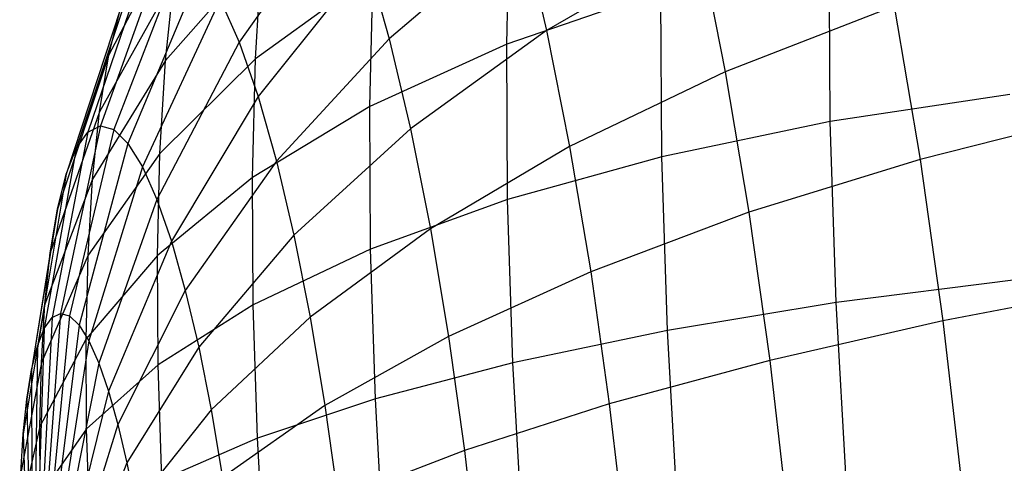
# Model space of a CAD drawing. Extents: x -18.9 to 18.9, y -18.9 to 18.9.
# Tile 39 of 52: x -6.3 to -4.3, y 8.1 to 9. Entities that reach past the tile are written whole.
import ezdxf

# ---------------------------------------------------------------- set-up
doc = ezdxf.new("R2010")
doc.units = 0
doc.header["$LTSCALE"] = 2.54
doc.layers.get('0').update_dxf_attribs({"color": 13, "linetype": 'CONTINUOUS'})

# ---------------------------------------------------------------- blocks, each defined once
blk = doc.blocks.new('SATELLITE-S-SENSOR-8011-80')
at = {"color": 0}
for p, q in [((13.574, 9.256, 19.4647), (13.3566, 8.9481, 19.5944)), ((13.574, 9.256, 19.4647), (13.3566, 8.9481, 19.5944)), ((13.9119, 8.944, 22.8478), (13.9193, 9.2448, 22.6606)), ((13.9119, 8.944, 22.8478), (13.9193, 9.2448, 22.6606)), ((13.2448, 9.2239, 21.3403), (13.0864, 8.9217, 21.1342)), ((13.2448, 9.2239, 21.3403), (13.0864, 8.9217, 21.1342)), ((13.9432, 9.1895, 18.9112), (13.668, 8.955, 19.079)), ((13.9432, 9.1895, 18.9112), (13.668, 8.955, 19.079)), ((13.9432, 9.1895, 18.9112), (13.9945, 8.9721, 18.7264)), ((13.9432, 9.1895, 18.9112), (13.9945, 8.9721, 18.7264)), ((14.3116, 9.1563, 18.5701), (13.9945, 8.9721, 18.7264)), ((14.3116, 9.1563, 18.5701), (13.9945, 8.9721, 18.7264)), ((14.3116, 9.1563, 18.5701), (14.3653, 8.8862, 18.3973)), ((14.3116, 9.1563, 18.5701), (14.3653, 8.8862, 18.3973)), ((13.2031, 9.1483, 20.3647), (13.0686, 8.7742, 20.3347)), ((13.2031, 9.1483, 20.3647), (13.0686, 8.7742, 20.3347)), ((13.2397, 9.1381, 20.1633), (13.0965, 8.7664, 20.1807)), ((13.2397, 9.1381, 20.1633), (13.0965, 8.7664, 20.1807)), ((13.4039, 9.1369, 21.9839), (13.2037, 8.9097, 21.7246)), ((13.4039, 9.1369, 21.9839), (13.2037, 8.9097, 21.7246)), ((13.3905, 8.9131, 22.1678), (13.4039, 9.1369, 21.9839)), ((13.3905, 8.9131, 22.1678), (13.4039, 9.1369, 21.9839)), ((14.5833, 8.7834, 23.3913), (14.5814, 9.1417, 23.2289)), ((14.5833, 8.7834, 23.3913), (14.5814, 9.1417, 23.2289)), ((13.169, 9.1312, 20.566), (13.0425, 8.7612, 20.4886)), ((13.169, 9.1312, 20.566), (13.0425, 8.7612, 20.4886)), ((13.6217, 9.1187, 19.2617), (13.3957, 8.8354, 19.4278)), ((13.6217, 9.1187, 19.2617), (13.3957, 8.8354, 19.4278)), ((13.6217, 9.1187, 19.2617), (13.668, 8.955, 19.079)), ((13.6217, 9.1187, 19.2617), (13.668, 8.955, 19.079)), ((13.2779, 9.1008, 19.9655), (13.1257, 8.7379, 20.0294)), ((13.2779, 9.1008, 19.9655), (13.1257, 8.7379, 20.0294)), ((13.1378, 9.0871, 20.7637), (13.0186, 8.7275, 20.6397)), ((13.1378, 9.0871, 20.7637), (13.0186, 8.7275, 20.6397)), ((13.2214, 9.0796, 21.5427), (13.0671, 8.8033, 21.3003)), ((13.2214, 9.0796, 21.5427), (13.0671, 8.8033, 21.3003)), ((13.2037, 8.9097, 21.7246), (13.2214, 9.0796, 21.5427)), ((13.2037, 8.9097, 21.7246), (13.2214, 9.0796, 21.5427)), ((13.6344, 9.0902, 22.4286), (13.3905, 8.9131, 22.1678)), ((13.6344, 9.0902, 22.4286), (13.3905, 8.9131, 22.1678)), ((13.6277, 8.8142, 22.6003), (13.6344, 9.0902, 22.4286)), ((13.6277, 8.8142, 22.6003), (13.6344, 9.0902, 22.4286)), ((14.2318, 9.0539, 23.0587), (13.9119, 8.944, 22.8478)), ((14.2318, 9.0539, 23.0587), (13.9119, 8.944, 22.8478)), ((14.2337, 8.7102, 23.2144), (14.2318, 9.0539, 23.0587)), ((14.2337, 8.7102, 23.2144), (14.2318, 9.0539, 23.0587)), ((13.3171, 9.0371, 19.7747), (13.1557, 8.6892, 19.8836)), ((13.3171, 9.0371, 19.7747), (13.1557, 8.6892, 19.8836)), ((13.3171, 9.0371, 19.7747), (13.3566, 8.9481, 19.5944)), ((13.3171, 9.0371, 19.7747), (13.3566, 8.9481, 19.5944)), ((13.1101, 9.0169, 20.9542), (12.9974, 8.6738, 20.7854)), ((13.1101, 9.0169, 20.9542), (12.9974, 8.6738, 20.7854)), ((13.0864, 8.9217, 21.1342), (13.1101, 9.0169, 20.9542)), ((13.0864, 8.9217, 21.1342), (13.1101, 9.0169, 20.9542)), ((14.7161, 9.0225, 18.2658), (14.3653, 8.8862, 18.3973)), ((14.7161, 9.0225, 18.2658), (14.3653, 8.8862, 18.3973)), ((14.7161, 9.0225, 18.2658), (14.7694, 8.7047, 18.1183)), ((14.7161, 9.0225, 18.2658), (14.7694, 8.7047, 18.1183)), ((13.9945, 8.9721, 18.7264), (13.7122, 8.7678, 18.9199)), ((13.9945, 8.9721, 18.7264), (13.7122, 8.7678, 18.9199)), ((13.9945, 8.9721, 18.7264), (14.0424, 8.7312, 18.5722)), ((13.9945, 8.9721, 18.7264), (14.0424, 8.7312, 18.5722)), ((13.668, 8.955, 19.079), (13.4338, 8.701, 19.2778)), ((13.668, 8.955, 19.079), (13.4338, 8.701, 19.2778)), ((13.668, 8.955, 19.079), (13.7122, 8.7678, 18.9199)), ((13.668, 8.955, 19.079), (13.7122, 8.7678, 18.9199)), ((13.3566, 8.9481, 19.5944), (13.1859, 8.6212, 19.7457)), ((13.3566, 8.9481, 19.5944), (13.1859, 8.6212, 19.7457)), ((13.3566, 8.9481, 19.5944), (13.3957, 8.8354, 19.4278)), ((13.3566, 8.9481, 19.5944), (13.3957, 8.8354, 19.4278)), ((13.9119, 8.944, 22.8478), (13.6277, 8.8142, 22.6003)), ((13.9119, 8.944, 22.8478), (13.6277, 8.8142, 22.6003)), ((13.9137, 8.6212, 22.9941), (13.9119, 8.944, 22.8478)), ((13.9137, 8.6212, 22.9941), (13.9119, 8.944, 22.8478)), ((13.0864, 8.9217, 21.1342), (12.9793, 8.601, 20.923)), ((13.0864, 8.9217, 21.1342), (12.9793, 8.601, 20.923)), ((13.2037, 8.9097, 21.7246), (13.0526, 8.6638, 21.4497)), ((13.2037, 8.9097, 21.7246), (13.0526, 8.6638, 21.4497)), ((13.0671, 8.8033, 21.3003), (13.0864, 8.9217, 21.1342)), ((13.0671, 8.8033, 21.3003), (13.0864, 8.9217, 21.1342)), ((13.3905, 8.9131, 22.1678), (13.1922, 8.717, 21.883)), ((13.3905, 8.9131, 22.1678), (13.1922, 8.717, 21.883)), ((13.1922, 8.717, 21.883), (13.2037, 8.9097, 21.7246)), ((13.1922, 8.717, 21.883), (13.2037, 8.9097, 21.7246)), ((13.3845, 8.667, 22.3209), (13.3905, 8.9131, 22.1678)), ((13.3845, 8.667, 22.3209), (13.3905, 8.9131, 22.1678)), ((14.3653, 8.8862, 18.3973), (14.0424, 8.7312, 18.5722)), ((14.3653, 8.8862, 18.3973), (14.0424, 8.7312, 18.5722)), ((14.3653, 8.8862, 18.3973), (14.4142, 8.5948, 18.262)), ((14.3653, 8.8862, 18.3973), (14.4142, 8.5948, 18.262)), ((13.3957, 8.8354, 19.4278), (13.2159, 8.535, 19.6183)), ((13.3957, 8.8354, 19.4278), (13.2159, 8.535, 19.6183)), ((13.3957, 8.8354, 19.4278), (13.4338, 8.701, 19.2778)), ((13.3957, 8.8354, 19.4278), (13.4338, 8.701, 19.2778)), ((14.9559, 8.8394, 23.5214), (14.5833, 8.7834, 23.3913)), ((14.9559, 8.8394, 23.5214), (14.5833, 8.7834, 23.3913)), ((13.6277, 8.8142, 22.6003), (13.3845, 8.667, 22.3209)), ((13.6277, 8.8142, 22.6003), (13.3845, 8.667, 22.3209)), ((13.6293, 8.5181, 22.7345), (13.6277, 8.8142, 22.6003)), ((13.6293, 8.5181, 22.7345), (13.6277, 8.8142, 22.6003)), ((13.0671, 8.8033, 21.3003), (12.9646, 8.5105, 21.05)), ((13.0671, 8.8033, 21.3003), (12.9646, 8.5105, 21.05)), ((13.0526, 8.6638, 21.4497), (13.0671, 8.8033, 21.3003)), ((13.0526, 8.6638, 21.4497), (13.0671, 8.8033, 21.3003)), ((15.1448, 8.7991, 18.0232), (14.7694, 8.7047, 18.1183)), ((15.1448, 8.7991, 18.0232), (14.7694, 8.7047, 18.1183)), ((13.0686, 8.7742, 20.3347), (12.986, 8.3849, 20.3135)), ((13.0686, 8.7742, 20.3347), (12.986, 8.3849, 20.3135)), ((13.0965, 8.7664, 20.1807), (13.0048, 8.3796, 20.2095)), ((13.0965, 8.7664, 20.1807), (13.0048, 8.3796, 20.2095)), ((13.0425, 8.7612, 20.4886), (13.0686, 8.7742, 20.3347)), ((13.0425, 8.7612, 20.4886), (13.0686, 8.7742, 20.3347)), ((13.0686, 8.7742, 20.3347), (13.0965, 8.7664, 20.1807)), ((13.0686, 8.7742, 20.3347), (13.0965, 8.7664, 20.1807)), ((13.0965, 8.7664, 20.1807), (13.1257, 8.7379, 20.0294)), ((13.0965, 8.7664, 20.1807), (13.1257, 8.7379, 20.0294)), ((13.7122, 8.7678, 18.9199), (13.4701, 8.5473, 19.1472)), ((13.7122, 8.7678, 18.9199), (13.4701, 8.5473, 19.1472)), ((13.7122, 8.7678, 18.9199), (13.7534, 8.5604, 18.7872)), ((13.7122, 8.7678, 18.9199), (13.7534, 8.5604, 18.7872)), ((14.5833, 8.7834, 23.3913), (14.2337, 8.7102, 23.2144)), ((14.5833, 8.7834, 23.3913), (14.2337, 8.7102, 23.2144)), ((14.5954, 8.4071, 23.5053), (14.5833, 8.7834, 23.3913)), ((14.5954, 8.4071, 23.5053), (14.5833, 8.7834, 23.3913)), ((13.0425, 8.7612, 20.4886), (12.9683, 8.376, 20.4174)), ((13.0425, 8.7612, 20.4886), (12.9683, 8.376, 20.4174)), ((13.0186, 8.7275, 20.6397), (13.0425, 8.7612, 20.4886)), ((13.0186, 8.7275, 20.6397), (13.0425, 8.7612, 20.4886)), ((13.0186, 8.7275, 20.6397), (12.9522, 8.3533, 20.5195)), ((13.0186, 8.7275, 20.6397), (12.9522, 8.3533, 20.5195)), ((12.9974, 8.6738, 20.7854), (13.0186, 8.7275, 20.6397)), ((12.9974, 8.6738, 20.7854), (13.0186, 8.7275, 20.6397)), ((13.1257, 8.7379, 20.0294), (13.0246, 8.3604, 20.1074)), ((13.1257, 8.7379, 20.0294), (13.0246, 8.3604, 20.1074)), ((13.1257, 8.7379, 20.0294), (13.1557, 8.6892, 19.8836)), ((13.1257, 8.7379, 20.0294), (13.1557, 8.6892, 19.8836)), ((14.0424, 8.7312, 18.5722), (13.7534, 8.5604, 18.7872)), ((14.0424, 8.7312, 18.5722), (13.7534, 8.5604, 18.7872)), ((14.0424, 8.7312, 18.5722), (14.086, 8.4713, 18.4515)), ((14.0424, 8.7312, 18.5722), (14.086, 8.4713, 18.4515)), ((13.1922, 8.717, 21.883), (13.0431, 8.5056, 21.5797)), ((13.1922, 8.717, 21.883), (13.0431, 8.5056, 21.5797)), ((13.187, 8.5051, 22.0148), (13.1922, 8.717, 21.883)), ((13.187, 8.5051, 22.0148), (13.1922, 8.717, 21.883)), ((14.2337, 8.7102, 23.2144), (13.9137, 8.6212, 22.9941)), ((14.2337, 8.7102, 23.2144), (13.9137, 8.6212, 22.9941)), ((14.2452, 8.3493, 23.3237), (14.2337, 8.7102, 23.2144)), ((14.2452, 8.3493, 23.3237), (14.2337, 8.7102, 23.2144)), ((14.7694, 8.7047, 18.1183), (14.4142, 8.5948, 18.262)), ((14.7694, 8.7047, 18.1183), (14.4142, 8.5948, 18.262)), ((14.7694, 8.7047, 18.1183), (14.8165, 8.3693, 18.0142)), ((14.7694, 8.7047, 18.1183), (14.8165, 8.3693, 18.0142)), ((13.1557, 8.6892, 19.8836), (13.0448, 8.3275, 20.0089)), ((13.1557, 8.6892, 19.8836), (13.0448, 8.3275, 20.0089)), ((13.1557, 8.6892, 19.8836), (13.1859, 8.6212, 19.7457)), ((13.1557, 8.6892, 19.8836), (13.1859, 8.6212, 19.7457)), ((13.4338, 8.701, 19.2778), (13.2449, 8.4323, 19.5037)), ((13.4338, 8.701, 19.2778), (13.2449, 8.4323, 19.5037)), ((13.4338, 8.701, 19.2778), (13.4701, 8.5473, 19.1472)), ((13.4338, 8.701, 19.2778), (13.4701, 8.5473, 19.1472)), ((12.9974, 8.6738, 20.7854), (12.9379, 8.317, 20.6178)), ((12.9974, 8.6738, 20.7854), (12.9379, 8.317, 20.6178)), ((13.0526, 8.6638, 21.4497), (12.9535, 8.4038, 21.1642)), ((13.0526, 8.6638, 21.4497), (12.9535, 8.4038, 21.1642)), ((12.9793, 8.601, 20.923), (12.9974, 8.6738, 20.7854)), ((12.9793, 8.601, 20.923), (12.9974, 8.6738, 20.7854)), ((13.0431, 8.5056, 21.5797), (13.0526, 8.6638, 21.4497)), ((13.0431, 8.5056, 21.5797), (13.0526, 8.6638, 21.4497)), ((13.3845, 8.667, 22.3209), (13.187, 8.5051, 22.0148)), ((13.3845, 8.667, 22.3209), (13.187, 8.5051, 22.0148)), ((13.3859, 8.4029, 22.4405), (13.3845, 8.667, 22.3209)), ((13.3859, 8.4029, 22.4405), (13.3845, 8.667, 22.3209)), ((13.1859, 8.6212, 19.7457), (13.0652, 8.2815, 19.9158)), ((13.1859, 8.6212, 19.7457), (13.0652, 8.2815, 19.9158)), ((13.1859, 8.6212, 19.7457), (13.2159, 8.535, 19.6183)), ((13.1859, 8.6212, 19.7457), (13.2159, 8.535, 19.6183)), ((13.9137, 8.6212, 22.9941), (13.6293, 8.5181, 22.7345)), ((13.9137, 8.6212, 22.9941), (13.6293, 8.5181, 22.7345)), ((13.9245, 8.2822, 23.0968), (13.9137, 8.6212, 22.9941)), ((13.9245, 8.2822, 23.0968), (13.9137, 8.6212, 22.9941)), ((12.9793, 8.601, 20.923), (12.9257, 8.2679, 20.7107)), ((12.9793, 8.601, 20.923), (12.9257, 8.2679, 20.7107)), ((12.9646, 8.5105, 21.05), (12.9793, 8.601, 20.923)), ((12.9646, 8.5105, 21.05), (12.9793, 8.601, 20.923)), ((14.4142, 8.5948, 18.262), (14.086, 8.4713, 18.4515)), ((14.4142, 8.5948, 18.262), (14.086, 8.4713, 18.4515)), ((14.4142, 8.5948, 18.262), (14.4575, 8.2871, 18.1665)), ((14.4142, 8.5948, 18.262), (14.4575, 8.2871, 18.1665)), ((13.4701, 8.5473, 19.1472), (13.2727, 8.3148, 19.4038)), ((13.4701, 8.5473, 19.1472), (13.2727, 8.3148, 19.4038)), ((13.4701, 8.5473, 19.1472), (13.5039, 8.3771, 19.0383)), ((13.4701, 8.5473, 19.1472), (13.5039, 8.3771, 19.0383)), ((13.7534, 8.5604, 18.7872), (13.5039, 8.3771, 19.0383)), ((13.7534, 8.5604, 18.7872), (13.5039, 8.3771, 19.0383)), ((13.7534, 8.5604, 18.7872), (13.791, 8.3366, 18.6833)), ((13.7534, 8.5604, 18.7872), (13.791, 8.3366, 18.6833)), ((13.2159, 8.535, 19.6183), (13.0854, 8.2233, 19.8298)), ((13.2159, 8.535, 19.6183), (13.0854, 8.2233, 19.8298)), ((13.2159, 8.535, 19.6183), (13.2449, 8.4323, 19.5037)), ((13.2159, 8.535, 19.6183), (13.2449, 8.4323, 19.5037)), ((12.9646, 8.5105, 21.05), (12.9158, 8.2068, 20.7965)), ((12.9646, 8.5105, 21.05), (12.9158, 8.2068, 20.7965)), ((13.0431, 8.5056, 21.5797), (12.9463, 8.2829, 21.2636)), ((13.0431, 8.5056, 21.5797), (12.9463, 8.2829, 21.2636)), ((12.9535, 8.4038, 21.1642), (12.9646, 8.5105, 21.05)), ((12.9535, 8.4038, 21.1642), (12.9646, 8.5105, 21.05)), ((13.0389, 8.3317, 21.6879), (13.0431, 8.5056, 21.5797)), ((13.0389, 8.3317, 21.6879), (13.0431, 8.5056, 21.5797)), ((13.187, 8.5051, 22.0148), (13.0389, 8.3317, 21.6879)), ((13.187, 8.5051, 22.0148), (13.0389, 8.3317, 21.6879)), ((13.1882, 8.2778, 22.1178), (13.187, 8.5051, 22.0148)), ((13.1882, 8.2778, 22.1178), (13.187, 8.5051, 22.0148)), ((13.6293, 8.5181, 22.7345), (13.3859, 8.4029, 22.4405)), ((13.6293, 8.5181, 22.7345), (13.3859, 8.4029, 22.4405)), ((13.6392, 8.2072, 22.8287), (13.6293, 8.5181, 22.7345)), ((13.6392, 8.2072, 22.8287), (13.6293, 8.5181, 22.7345)), ((14.086, 8.4713, 18.4515), (13.791, 8.3366, 18.6833)), ((14.086, 8.4713, 18.4515), (13.791, 8.3366, 18.6833)), ((14.086, 8.4713, 18.4515), (14.1246, 8.1968, 18.3664)), ((14.086, 8.4713, 18.4515), (14.1246, 8.1968, 18.3664)), ((14.9682, 8.4545, 23.638), (14.5954, 8.4071, 23.5053)), ((14.9682, 8.4545, 23.638), (14.5954, 8.4071, 23.5053)), ((15.195, 8.442, 17.9123), (14.8165, 8.3693, 18.0142)), ((15.195, 8.442, 17.9123), (14.8165, 8.3693, 18.0142)), ((13.2449, 8.4323, 19.5037), (13.1051, 8.154, 19.7524)), ((13.2449, 8.4323, 19.5037), (13.1051, 8.154, 19.7524)), ((13.2449, 8.4323, 19.5037), (13.2727, 8.3148, 19.4038)), ((13.2449, 8.4323, 19.5037), (13.2727, 8.3148, 19.4038)), ((12.9535, 8.4038, 21.1642), (12.9083, 8.1348, 20.8736)), ((12.9535, 8.4038, 21.1642), (12.9083, 8.1348, 20.8736)), ((12.9463, 8.2829, 21.2636), (12.9535, 8.4038, 21.1642)), ((12.9463, 8.2829, 21.2636), (12.9535, 8.4038, 21.1642)), ((13.3859, 8.4029, 22.4405), (13.1882, 8.2778, 22.1178)), ((13.3859, 8.4029, 22.4405), (13.1882, 8.2778, 22.1178)), ((13.3948, 8.1256, 22.5246), (13.3859, 8.4029, 22.4405)), ((13.3948, 8.1256, 22.5246), (13.3859, 8.4029, 22.4405)), ((14.5954, 8.4071, 23.5053), (14.2452, 8.3493, 23.3237)), ((14.5954, 8.4071, 23.5053), (14.2452, 8.3493, 23.3237)), ((14.6173, 8.0195, 23.569), (14.5954, 8.4071, 23.5053)), ((14.6173, 8.0195, 23.569), (14.5954, 8.4071, 23.5053)), ((12.986, 8.3849, 20.3135), (12.9569, 7.9875, 20.3016)), ((12.986, 8.3849, 20.3135), (12.9569, 7.9875, 20.3016)), ((13.0048, 8.3796, 20.2095), (12.9663, 7.9848, 20.2493)), ((13.0048, 8.3796, 20.2095), (12.9663, 7.9848, 20.2493)), ((12.9683, 8.376, 20.4174), (12.986, 8.3849, 20.3135)), ((12.9683, 8.376, 20.4174), (12.986, 8.3849, 20.3135)), ((12.986, 8.3849, 20.3135), (13.0048, 8.3796, 20.2095)), ((12.986, 8.3849, 20.3135), (13.0048, 8.3796, 20.2095)), ((13.0048, 8.3796, 20.2095), (13.0246, 8.3604, 20.1074)), ((13.0048, 8.3796, 20.2095), (13.0246, 8.3604, 20.1074)), ((13.5039, 8.3771, 19.0383), (13.2986, 8.1846, 19.3205)), ((13.5039, 8.3771, 19.0383), (13.2986, 8.1846, 19.3205)), ((13.5039, 8.3771, 19.0383), (13.5347, 8.1933, 18.9529)), ((13.5039, 8.3771, 19.0383), (13.5347, 8.1933, 18.9529)), ((12.9683, 8.376, 20.4174), (12.948, 7.9831, 20.3539)), ((12.9683, 8.376, 20.4174), (12.948, 7.9831, 20.3539)), ((12.9522, 8.3533, 20.5195), (12.9683, 8.376, 20.4174)), ((12.9522, 8.3533, 20.5195), (12.9683, 8.376, 20.4174)), ((13.0246, 8.3604, 20.1074), (12.9763, 7.9752, 20.1979)), ((13.0246, 8.3604, 20.1074), (12.9763, 7.9752, 20.1979)), ((13.0246, 8.3604, 20.1074), (13.0448, 8.3275, 20.0089)), ((13.0246, 8.3604, 20.1074), (13.0448, 8.3275, 20.0089)), ((14.8165, 8.3693, 18.0142), (14.4575, 8.2871, 18.1665)), ((14.8165, 8.3693, 18.0142), (14.4575, 8.2871, 18.1665)), ((14.8165, 8.3693, 18.0142), (14.8566, 8.0221, 17.9555)), ((14.8165, 8.3693, 18.0142), (14.8566, 8.0221, 17.9555)), ((12.9379, 8.317, 20.6178), (12.9522, 8.3533, 20.5195)), ((12.9379, 8.317, 20.6178), (12.9522, 8.3533, 20.5195)), ((12.9522, 8.3533, 20.5195), (12.9399, 7.9716, 20.4052)), ((12.9522, 8.3533, 20.5195), (12.9399, 7.9716, 20.4052)), ((13.791, 8.3366, 18.6833), (13.5347, 8.1933, 18.9529)), ((13.791, 8.3366, 18.6833), (13.5347, 8.1933, 18.9529)), ((13.791, 8.3366, 18.6833), (13.8242, 8.1003, 18.61)), ((13.791, 8.3366, 18.6833), (13.8242, 8.1003, 18.61)), ((14.2452, 8.3493, 23.3237), (13.9245, 8.2822, 23.0968)), ((14.2452, 8.3493, 23.3237), (13.9245, 8.2822, 23.0968)), ((14.2663, 7.9776, 23.3848), (14.2452, 8.3493, 23.3237)), ((14.2663, 7.9776, 23.3848), (14.2452, 8.3493, 23.3237)), ((12.9257, 8.2679, 20.7107), (12.9379, 8.317, 20.6178)), ((12.9257, 8.2679, 20.7107), (12.9379, 8.317, 20.6178)), ((12.9379, 8.317, 20.6178), (12.9327, 7.9534, 20.4547)), ((12.9379, 8.317, 20.6178), (12.9327, 7.9534, 20.4547)), ((13.0389, 8.3317, 21.6879), (12.943, 8.1499, 21.3463)), ((13.0389, 8.3317, 21.6879), (12.943, 8.1499, 21.3463)), ((13.0448, 8.3275, 20.0089), (12.9865, 7.9586, 20.1483)), ((13.0448, 8.3275, 20.0089), (12.9865, 7.9586, 20.1483)), ((13.0399, 8.145, 21.7725), (13.0389, 8.3317, 21.6879)), ((13.0399, 8.145, 21.7725), (13.0389, 8.3317, 21.6879)), ((13.0448, 8.3275, 20.0089), (13.0652, 8.2815, 19.9158)), ((13.0448, 8.3275, 20.0089), (13.0652, 8.2815, 19.9158)), ((13.2727, 8.3148, 19.4038), (13.1238, 8.0746, 19.685)), ((13.2727, 8.3148, 19.4038), (13.1238, 8.0746, 19.685)), ((13.2727, 8.3148, 19.4038), (13.2986, 8.1846, 19.3205)), ((13.2727, 8.3148, 19.4038), (13.2986, 8.1846, 19.3205)), ((12.9463, 8.2829, 21.2636), (12.9034, 8.0531, 20.9407)), ((12.9463, 8.2829, 21.2636), (12.9034, 8.0531, 20.9407)), ((12.943, 8.1499, 21.3463), (12.9463, 8.2829, 21.2636)), ((12.943, 8.1499, 21.3463), (12.9463, 8.2829, 21.2636)), ((13.0652, 8.2815, 19.9158), (12.9967, 7.9355, 20.1015)), ((13.0652, 8.2815, 19.9158), (12.9967, 7.9355, 20.1015)), ((13.1882, 8.2778, 22.1178), (13.0399, 8.145, 21.7725)), ((13.1882, 8.2778, 22.1178), (13.0399, 8.145, 21.7725)), ((13.0652, 8.2815, 19.9158), (13.0854, 8.2233, 19.8298)), ((13.0652, 8.2815, 19.9158), (13.0854, 8.2233, 19.8298)), ((13.1958, 8.039, 22.1902), (13.1882, 8.2778, 22.1178)), ((13.1958, 8.039, 22.1902), (13.1882, 8.2778, 22.1178)), ((13.9245, 8.2822, 23.0968), (13.6392, 8.2072, 22.8287)), ((13.9245, 8.2822, 23.0968), (13.6392, 8.2072, 22.8287)), ((13.9442, 7.9331, 23.1541), (13.9245, 8.2822, 23.0968)), ((13.9442, 7.9331, 23.1541), (13.9245, 8.2822, 23.0968)), ((14.4575, 8.2871, 18.1665), (14.1246, 8.1968, 18.3664)), ((14.4575, 8.2871, 18.1665), (14.1246, 8.1968, 18.3664)), ((14.4575, 8.2871, 18.1665), (14.4943, 7.9686, 18.1126)), ((14.4575, 8.2871, 18.1665), (14.4943, 7.9686, 18.1126)), ((12.9158, 8.2068, 20.7965), (12.9257, 8.2679, 20.7107)), ((12.9158, 8.2068, 20.7965), (12.9257, 8.2679, 20.7107)), ((12.9257, 8.2679, 20.7107), (12.9265, 7.9286, 20.5015)), ((12.9257, 8.2679, 20.7107), (12.9265, 7.9286, 20.5015)), ((13.0854, 8.2233, 19.8298), (13.0069, 7.9062, 20.0582)), ((13.0854, 8.2233, 19.8298), (13.0069, 7.9062, 20.0582)), ((13.0854, 8.2233, 19.8298), (13.1051, 8.154, 19.7524)), ((13.0854, 8.2233, 19.8298), (13.1051, 8.154, 19.7524)), ((12.9083, 8.1348, 20.8736), (12.9158, 8.2068, 20.7965)), ((12.9083, 8.1348, 20.8736), (12.9158, 8.2068, 20.7965)), ((12.9158, 8.2068, 20.7965), (12.9215, 7.8979, 20.5446)), ((12.9158, 8.2068, 20.7965), (12.9215, 7.8979, 20.5446)), ((13.5347, 8.1933, 18.9529), (13.3221, 8.0441, 19.2553)), ((13.5347, 8.1933, 18.9529), (13.3221, 8.0441, 19.2553)), ((13.6392, 8.2072, 22.8287), (13.3948, 8.1256, 22.5246)), ((13.6392, 8.2072, 22.8287), (13.3948, 8.1256, 22.5246)), ((13.5347, 8.1933, 18.9529), (13.562, 7.9994, 18.8927)), ((13.5347, 8.1933, 18.9529), (13.562, 7.9994, 18.8927)), ((13.6573, 7.8869, 22.8813), (13.6392, 8.2072, 22.8287)), ((13.6573, 7.8869, 22.8813), (13.6392, 8.2072, 22.8287)), ((14.1246, 8.1968, 18.3664), (13.8242, 8.1003, 18.61)), ((14.1246, 8.1968, 18.3664), (13.8242, 8.1003, 18.61)), ((14.1246, 8.1968, 18.3664), (14.1574, 7.9128, 18.3183)), ((14.1246, 8.1968, 18.3664), (14.1574, 7.9128, 18.3183)), ((13.2986, 8.1846, 19.3205), (13.1413, 7.9867, 19.6287)), ((13.2986, 8.1846, 19.3205), (13.1413, 7.9867, 19.6287)), ((13.2986, 8.1846, 19.3205), (13.3221, 8.0441, 19.2553)), ((13.2986, 8.1846, 19.3205), (13.3221, 8.0441, 19.2553)), ((13.1051, 8.154, 19.7524), (13.0168, 7.8713, 20.0192)), ((13.1051, 8.154, 19.7524), (13.0168, 7.8713, 20.0192)), ((13.1051, 8.154, 19.7524), (13.1238, 8.0746, 19.685)), ((13.1051, 8.154, 19.7524), (13.1238, 8.0746, 19.685)), ((12.943, 8.1499, 21.3463), (12.9012, 7.9633, 20.9966)), ((12.943, 8.1499, 21.3463), (12.9012, 7.9633, 20.9966)), ((12.9034, 8.0531, 20.9407), (12.9083, 8.1348, 20.8736)), ((12.9034, 8.0531, 20.9407), (12.9083, 8.1348, 20.8736)), ((12.9083, 8.1348, 20.8736), (12.9178, 7.8616, 20.5834)), ((12.9083, 8.1348, 20.8736), (12.9178, 7.8616, 20.5834)), ((12.9438, 8.0072, 21.411), (12.943, 8.1499, 21.3463)), ((12.9438, 8.0072, 21.411), (12.943, 8.1499, 21.3463)), ((13.0399, 8.145, 21.7725), (12.9438, 8.0072, 21.411)), ((13.0399, 8.145, 21.7725), (12.9438, 8.0072, 21.411)), ((13.0462, 7.949, 21.8319), (13.0399, 8.145, 21.7725)), ((13.0462, 7.949, 21.8319), (13.0399, 8.145, 21.7725)), ((13.3948, 8.1256, 22.5246), (13.1958, 8.039, 22.1902)), ((13.3948, 8.1256, 22.5246), (13.1958, 8.039, 22.1902)), ((13.4109, 7.84, 22.5715), (13.3948, 8.1256, 22.5246)), ((13.4109, 7.84, 22.5715), (13.3948, 8.1256, 22.5246)), ((13.8242, 8.1003, 18.61), (13.562, 7.9994, 18.8927)), ((13.8242, 8.1003, 18.61), (13.562, 7.9994, 18.8927)), ((13.8242, 8.1003, 18.61), (13.8525, 7.8558, 18.5686)), ((13.8242, 8.1003, 18.61), (13.8525, 7.8558, 18.5686)), ((13.1238, 8.0746, 19.685), (13.0262, 7.8314, 19.9853)), ((13.1238, 8.0746, 19.685), (13.0262, 7.8314, 19.9853)), ((13.1238, 8.0746, 19.685), (13.1413, 7.9867, 19.6287)), ((13.1238, 8.0746, 19.685), (13.1413, 7.9867, 19.6287))]:
    blk.add_line(p, q, dxfattribs=at)

msp = doc.modelspace()

# ---------------------------------------------------------------- block references
at = {"color": 0}
msp.add_blockref('SATELLITE-S-SENSOR-8011-80', (-19.2, 0, -7.8), dxfattribs=at)

doc.saveas('drawing.dxf')
